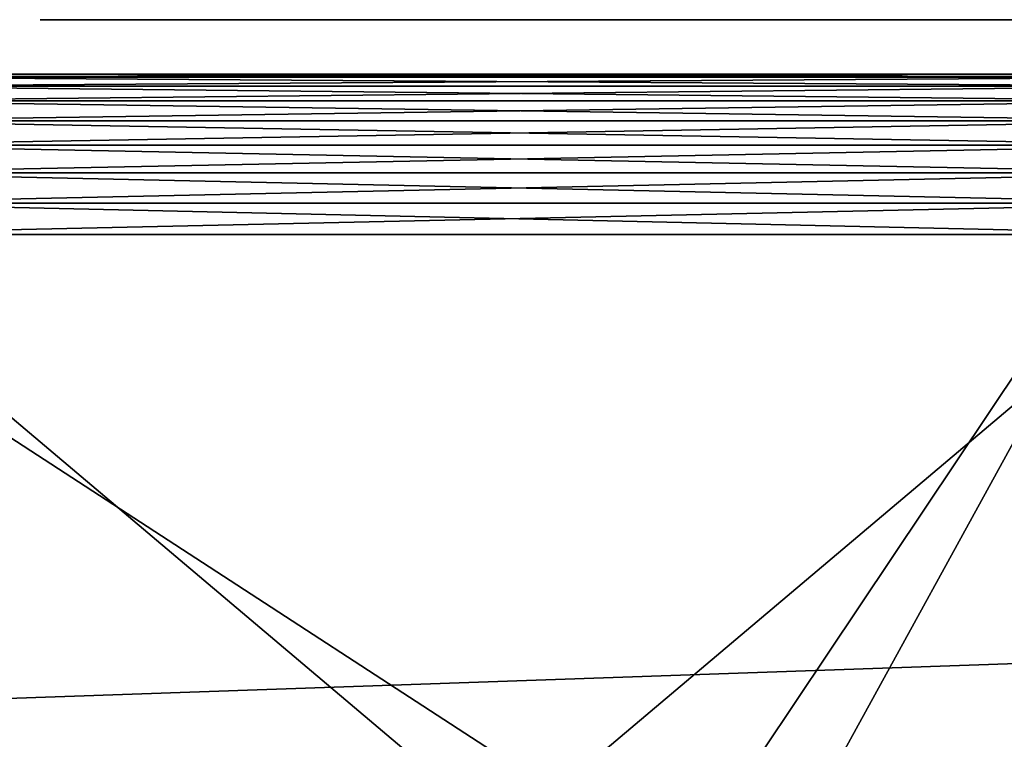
# Model space of a CAD drawing. Header units: millimetres. Extents: x -68 to 68, y 0 to 255.
# Tile 122 of 256: x -2.2 to -0.39, y 28.78 to 30.1. Entities that reach past the tile are written whole.
import ezdxf

# ---------------------------------------------------------------- set-up
doc = ezdxf.new("R2010")
doc.units = ezdxf.units.MM
doc.header["$LTSCALE"] = 52.148148
for name, color, linetype in [('2', 7, 'CONTINUOUS'), ('24', 7, 'CONTINUOUS'), ('25', 7, 'CONTINUOUS'), ('29', 7, 'CONTINUOUS'), ('3', 7, 'CONTINUOUS'), ('36', 7, 'CONTINUOUS'), ('5', 7, 'CONTINUOUS'), ('57', 7, 'CONTINUOUS'), ('59', 7, 'CONTINUOUS'), ('61', 7, 'CONTINUOUS'), ('9', 7, 'CONTINUOUS')]:
    doc.layers.add(name, color=color, linetype=linetype)

msp = doc.modelspace()

# ---------------------------------------------------------------- linework, layer by layer
at = {"layer": '2', "color": 7, "linetype": 'Continuous', "true_color": 0xf5f5f5}
for points in [[(-31.0915, 30, -69), (-6.4691, 30, -65.6822), (31.0915, 30, -69), (-31.0915, 30, -69)], [(0, 30, 66), (-3.2385, 30, 65.9205), (-12.9694, 30, 66.2423), (0, 30, 66)], [(12.9694, 30, 66.2423), (0, 30, 66), (-12.9694, 30, 66.2423), (12.9694, 30, 66.2423)], [(-9.7537, 30, 66.7916), (12.9694, 30, 66.2423), (-12.9694, 30, 66.2423), (-9.7537, 30, 66.7916)], [(9.7537, 30, 66.7916), (12.9694, 30, 66.2423), (-9.7537, 30, 66.7916), (9.7537, 30, 66.7916)], [(-6.5151, 30, 67.1848), (9.7537, 30, 66.7916), (-9.7537, 30, 66.7916), (-6.5151, 30, 67.1848)], [(6.5151, 30, 67.1848), (9.7537, 30, 66.7916), (-6.5151, 30, 67.1848), (6.5151, 30, 67.1848)], [(-3.2614, 30, 67.4212), (6.5151, 30, 67.1848), (-6.5151, 30, 67.1848), (-3.2614, 30, 67.4212)], [(-6.4691, 30, -65.6822), (-3.2385, 30, -65.9205), (31.0915, 30, -69), (-6.4691, 30, -65.6822)], [(3.2614, 30, 67.4212), (6.5151, 30, 67.1848), (-3.2614, 30, 67.4212), (3.2614, 30, 67.4212)], [(0, 30, 67.5), (3.2614, 30, 67.4212), (-3.2614, 30, 67.4212), (0, 30, 67.5)], [(-3.2385, 30, -65.9205), (0, 30, -66), (31.0915, 30, -69), (-3.2385, 30, -65.9205)]]:
    msp.add_3dface(points, dxfattribs=at)
at = {"layer": '24', "color": 252, "linetype": 'Continuous', "true_color": 0x96918c}
for points in [[(-43.8192, 30, -48.3471), (-46.1387, 30, -46.1387), (43.8192, 30, -48.3471), (-43.8192, 30, -48.3471)], [(43.8192, 30, -48.3471), (-46.1387, 30, -46.1387), (46.1387, 30, -46.1387), (43.8192, 30, -48.3471)], [(46.1387, 30, -46.1387), (-46.1387, 30, -46.1387), (-43.4871, 30, -44.7371), (46.1387, 30, -46.1387)], [(-43.8192, 30, 48.3471), (46.1387, 30, 46.1387), (-46.1387, 30, 46.1387), (-43.8192, 30, 48.3471)], [(-46.1387, 30, 46.1387), (46.1387, 30, 46.1387), (43.4871, 30, 44.7371), (-46.1387, 30, 46.1387)], [(-43.3937, 30, 44.7336), (-46.1387, 30, 46.1387), (43.4871, 30, 44.7371), (-43.3937, 30, 44.7336)], [(-41.3942, 30, -50.4389), (-43.8192, 30, -48.3471), (41.3942, 30, -50.4389), (-41.3942, 30, -50.4389)], [(41.3942, 30, -50.4389), (-43.8192, 30, -48.3471), (43.8192, 30, -48.3471), (41.3942, 30, -50.4389)], [(43.8192, 30, 48.3471), (46.1387, 30, 46.1387), (-43.8192, 30, 48.3471), (43.8192, 30, 48.3471)], [(-41.3942, 30, 50.4389), (43.8192, 30, 48.3471), (-43.8192, 30, 48.3471), (-41.3942, 30, 50.4389)], [(43.3937, 30, -44.7336), (46.1387, 30, -46.1387), (-43.4871, 30, -44.7371), (43.3937, 30, -44.7336)], [(43.3937, 30, -44.7336), (-43.4871, 30, -44.7371), (-43.3007, 30, -44.7231), (43.3937, 30, -44.7336)], [(-43.209, 30, 44.7057), (-43.3937, 30, 44.7336), (43.3007, 30, 44.7231), (-43.209, 30, 44.7057)], [(-43.3937, 30, 44.7336), (43.4871, 30, 44.7371), (43.3007, 30, 44.7231), (-43.3937, 30, 44.7336)], [(43.209, 30, -44.7057), (43.3937, 30, -44.7336), (-43.3007, 30, -44.7231), (43.209, 30, -44.7057)], [(-43.1186, 30, -44.6815), (43.209, 30, -44.7057), (-43.3007, 30, -44.7231), (-43.1186, 30, -44.6815)], [(-43.0304, 30, 44.6507), (-43.209, 30, 44.7057), (43.1186, 30, 44.6815), (-43.0304, 30, 44.6507)], [(43.1186, 30, 44.6815), (-43.209, 30, 44.7057), (43.3007, 30, 44.7231), (43.1186, 30, 44.6815)], [(43.0304, 30, -44.6507), (43.209, 30, -44.7057), (-43.1186, 30, -44.6815), (43.0304, 30, -44.6507)], [(-42.9447, 30, -44.6133), (43.0304, 30, -44.6507), (-43.1186, 30, -44.6815), (-42.9447, 30, -44.6133)], [(-42.8621, 30, 44.5696), (-43.0304, 30, 44.6507), (42.9447, 30, 44.6133), (-42.8621, 30, 44.5696)], [(42.9447, 30, 44.6133), (-43.0304, 30, 44.6507), (43.1186, 30, 44.6815), (42.9447, 30, 44.6133)], [(42.8621, 30, -44.5696), (43.0304, 30, -44.6507), (-42.9447, 30, -44.6133), (42.8621, 30, -44.5696)], [(-42.7829, 30, -44.5199), (42.8621, 30, -44.5696), (-42.9447, 30, -44.6133), (-42.7829, 30, -44.5199)], [(-42.7077, 30, 44.4644), (-42.8621, 30, 44.5696), (42.7829, 30, 44.5199), (-42.7077, 30, 44.4644)], [(42.7829, 30, 44.5199), (-42.8621, 30, 44.5696), (42.9447, 30, 44.6133), (42.7829, 30, 44.5199)], [(42.7077, 30, -44.4644), (42.8621, 30, -44.5696), (-42.7829, 30, -44.5199), (42.7077, 30, -44.4644)], [(-42.6369, 30, -44.4034), (42.7077, 30, -44.4644), (-42.7829, 30, -44.5199), (-42.6369, 30, -44.4034)], [(-42.5708, 30, 44.3373), (-42.7077, 30, 44.4644), (42.6369, 30, 44.4034), (-42.5708, 30, 44.3373)], [(42.6369, 30, 44.4034), (-42.7077, 30, 44.4644), (42.7829, 30, 44.5199), (42.6369, 30, 44.4034)], [(42.5708, 30, -44.3373), (42.7077, 30, -44.4644), (-42.6369, 30, -44.4034), (42.5708, 30, -44.3373)], [(-42.5098, 30, -44.2664), (42.5708, 30, -44.3373), (-42.6369, 30, -44.4034), (-42.5098, 30, -44.2664)], [(-42.4543, 30, 44.1912), (-42.5708, 30, 44.3373), (42.5098, 30, 44.2664), (-42.4543, 30, 44.1912)], [(42.5098, 30, 44.2664), (-42.5708, 30, 44.3373), (42.6369, 30, 44.4034), (42.5098, 30, 44.2664)], [(42.4543, 30, -44.1912), (42.5708, 30, -44.3373), (-42.5098, 30, -44.2664), (42.4543, 30, -44.1912)], [(-42.4045, 30, -44.1121), (42.4543, 30, -44.1912), (-42.5098, 30, -44.2664), (-42.4045, 30, -44.1121)], [(-42.3609, 30, 44.0294), (-42.4543, 30, 44.1912), (42.4045, 30, 44.1121), (-42.3609, 30, 44.0294)], [(42.4045, 30, 44.1121), (-42.4543, 30, 44.1912), (42.5098, 30, 44.2664), (42.4045, 30, 44.1121)], [(42.3609, 30, -44.0294), (42.4543, 30, -44.1912), (-42.4045, 30, -44.1121), (42.3609, 30, -44.0294)], [(-42.3235, 30, -43.9437), (42.3609, 30, -44.0294), (-42.4045, 30, -44.1121), (-42.3235, 30, -43.9437)], [(-42.2926, 30, 43.8555), (-42.3609, 30, 44.0294), (42.3235, 30, 43.9437), (-42.2926, 30, 43.8555)], [(42.3235, 30, 43.9437), (-42.3609, 30, 44.0294), (42.4045, 30, 44.1121), (42.3235, 30, 43.9437)], [(42.2926, 30, -43.8555), (42.3609, 30, -44.0294), (-42.3235, 30, -43.9437), (42.2926, 30, -43.8555)], [(-42.2684, 30, -43.7652), (42.2926, 30, -43.8555), (-42.3235, 30, -43.9437), (-42.2684, 30, -43.7652)], [(-42.251, 30, 43.6734), (-42.2926, 30, 43.8555), (42.2684, 30, 43.7652), (-42.251, 30, 43.6734)], [(42.2684, 30, 43.7652), (-42.2926, 30, 43.8555), (42.3235, 30, 43.9437), (42.2684, 30, 43.7652)], [(42.251, 30, -43.6734), (42.2926, 30, -43.8555), (-42.2684, 30, -43.7652), (42.251, 30, -43.6734)], [(-42.2406, 30, -43.5805), (42.251, 30, -43.6734), (-42.2684, 30, -43.7652), (-42.2406, 30, -43.5805)], [(-42.251, 30, 43.6734), (0, 30, 43.5127), (-42.2371, 30, 43.4871), (-42.251, 30, 43.6734)], [(0, 30, 43.5127), (-42.251, 30, 43.6734), (42.2406, 30, 43.5805), (0, 30, 43.5127)], [(42.2406, 30, 43.5805), (-42.251, 30, 43.6734), (42.2684, 30, 43.7652), (42.2406, 30, 43.5805)], [(-2.6272, 30, -43.4333), (0, 30, -43.5127), (-42.2406, 30, -43.3937), (-2.6272, 30, -43.4333)], [(0, 30, -43.5127), (42.251, 30, -43.6734), (-42.2406, 30, -43.5805), (0, 30, -43.5127)], [(-42.2406, 30, -43.3937), (0, 30, -43.5127), (-42.2406, 30, -43.5805), (-42.2406, 30, -43.3937)], [(0, 30, 43.5127), (-2.6272, 30, 43.4333), (-42.2371, 30, 43.4871), (0, 30, 43.5127)], [(-38.8694, 30, -52.4093), (-41.3942, 30, -50.4389), (38.8694, 30, -52.4093), (-38.8694, 30, -52.4093)], [(38.8694, 30, -52.4093), (-41.3942, 30, -50.4389), (41.3942, 30, -50.4389), (38.8694, 30, -52.4093)], [(41.3942, 30, 50.4389), (43.8192, 30, 48.3471), (-41.3942, 30, 50.4389), (41.3942, 30, 50.4389)], [(-38.8694, 30, 52.4093), (41.3942, 30, 50.4389), (-41.3942, 30, 50.4389), (-38.8694, 30, 52.4093)], [(-36.2509, 30, -54.2534), (-38.8694, 30, -52.4093), (36.2509, 30, -54.2534), (-36.2509, 30, -54.2534)], [(36.2509, 30, -54.2534), (-38.8694, 30, -52.4093), (38.8694, 30, -52.4093), (36.2509, 30, -54.2534)], [(38.8694, 30, 52.4093), (41.3942, 30, 50.4389), (-38.8694, 30, 52.4093), (38.8694, 30, 52.4093)], [(-36.2509, 30, 54.2534), (38.8694, 30, 52.4093), (-38.8694, 30, 52.4093), (-36.2509, 30, 54.2534)], [(-33.5452, 30, -55.9668), (-36.2509, 30, -54.2534), (33.5452, 30, -55.9668), (-33.5452, 30, -55.9668)], [(33.5452, 30, -55.9668), (-36.2509, 30, -54.2534), (36.2509, 30, -54.2534), (33.5452, 30, -55.9668)], [(36.2509, 30, 54.2534), (38.8694, 30, 52.4093), (-36.2509, 30, 54.2534), (36.2509, 30, 54.2534)], [(-33.5452, 30, 55.9668), (36.2509, 30, 54.2534), (-36.2509, 30, 54.2534), (-33.5452, 30, 55.9668)], [(-30.7586, 30, -57.5454), (-33.5452, 30, -55.9668), (30.7586, 30, -57.5454), (-30.7586, 30, -57.5454)], [(30.7586, 30, -57.5454), (-33.5452, 30, -55.9668), (33.5452, 30, -55.9668), (30.7586, 30, -57.5454)], [(33.5452, 30, 55.9668), (36.2509, 30, 54.2534), (-33.5452, 30, 55.9668), (33.5452, 30, 55.9668)], [(-30.7586, 30, 57.5454), (33.5452, 30, 55.9668), (-33.5452, 30, 55.9668), (-30.7586, 30, 57.5454)], [(-30.7586, 30, -57.5454), (30.7586, 30, -57.5454), (10.3376, 30, -58.3463), (-30.7586, 30, -57.5454)], [(9.6519, 30, -58.4586), (-30.7586, 30, -57.5454), (10.3376, 30, -58.3463), (9.6519, 30, -58.4586)], [(-30.7586, 30, -57.5454), (9.6519, 30, -58.4586), (-6.3296, 30, -58.9179), (-30.7586, 30, -57.5454)], [(30.7586, 30, 57.5454), (33.5452, 30, 55.9668), (-30.7586, 30, 57.5454), (30.7586, 30, 57.5454)], [(-27.898, 30, 58.9853), (30.7586, 30, 57.5454), (-30.7586, 30, 57.5454), (-27.898, 30, 58.9853)], [(27.898, 30, 58.9853), (30.7586, 30, 57.5454), (-27.898, 30, 58.9853), (27.898, 30, 58.9853)], [(-24.9701, 30, 60.2832), (27.898, 30, 58.9853), (-27.898, 30, 58.9853), (-24.9701, 30, 60.2832)], [(24.9701, 30, 60.2832), (27.898, 30, 58.9853), (-24.9701, 30, 60.2832), (24.9701, 30, 60.2832)], [(-21.9821, 30, 61.4357), (24.9701, 30, 60.2832), (-24.9701, 30, 60.2832), (-21.9821, 30, 61.4357)], [(-18.941, 30, -62.4404), (-21.9821, 30, -61.4357), (-0.8774, 30, -62.2897), (-18.941, 30, -62.4404)], [(-0.8774, 30, -62.2897), (-21.9821, 30, -61.4357), (-0.9665, 30, -62.2811), (-0.8774, 30, -62.2897)], [(-0.9665, 30, -62.2811), (-21.9821, 30, -61.4357), (-2.6083, 30, -62.199), (-0.9665, 30, -62.2811)], [(21.9821, 30, 61.4357), (24.9701, 30, 60.2832), (-21.9821, 30, 61.4357), (21.9821, 30, 61.4357)], [(-18.941, 30, 62.4404), (21.9821, 30, 61.4357), (-21.9821, 30, 61.4357), (-18.941, 30, 62.4404)], [(-15.8545, 30, -63.2945), (-18.941, 30, -62.4404), (15.8545, 30, -63.2945), (-15.8545, 30, -63.2945)], [(15.8545, 30, -63.2945), (-18.941, 30, -62.4404), (18.941, 30, -62.4404), (15.8545, 30, -63.2945)], [(18.941, 30, -62.4404), (-18.941, 30, -62.4404), (-0.8774, 30, -62.2897), (18.941, 30, -62.4404)], [(18.941, 30, 62.4404), (21.9821, 30, 61.4357), (-18.941, 30, 62.4404), (18.941, 30, 62.4404)], [(-15.8545, 30, 63.2945), (18.941, 30, 62.4404), (-18.941, 30, 62.4404), (-15.8545, 30, 63.2945)], [(-12.7296, 30, -63.9962), (-15.8545, 30, -63.2945), (12.7296, 30, -63.9962), (-12.7296, 30, -63.9962)], [(12.7296, 30, -63.9962), (-15.8545, 30, -63.2945), (15.8545, 30, -63.2945), (12.7296, 30, -63.9962)], [(15.8545, 30, 63.2945), (18.941, 30, 62.4404), (-15.8545, 30, 63.2945), (15.8545, 30, 63.2945)], [(-12.7296, 30, 63.9962), (15.8545, 30, 63.2945), (-15.8545, 30, 63.2945), (-12.7296, 30, 63.9962)], [(-9.5742, 30, -64.5438), (-12.7296, 30, -63.9962), (9.5742, 30, -64.5438), (-9.5742, 30, -64.5438)], [(9.5742, 30, -64.5438), (-12.7296, 30, -63.9962), (12.7296, 30, -63.9962), (9.5742, 30, -64.5438)], [(12.7296, 30, 63.9962), (15.8545, 30, 63.2945), (-12.7296, 30, 63.9962), (12.7296, 30, 63.9962)], [(-9.5742, 30, 64.5438), (12.7296, 30, 63.9962), (-12.7296, 30, 63.9962), (-9.5742, 30, 64.5438)], [(-6.3956, 30, -64.9358), (-9.5742, 30, -64.5438), (6.3956, 30, -64.9358), (-6.3956, 30, -64.9358)], [(6.3956, 30, -64.9358), (-9.5742, 30, -64.5438), (9.5742, 30, -64.5438), (6.3956, 30, -64.9358)], [(9.5742, 30, 64.5438), (12.7296, 30, 63.9962), (-9.5742, 30, 64.5438), (9.5742, 30, 64.5438)], [(-6.3956, 30, 64.9358), (9.5742, 30, 64.5438), (-9.5742, 30, 64.5438), (-6.3956, 30, 64.9358)], [(-3.2017, 30, -65.1714), (-6.3956, 30, -64.9358), (3.2017, 30, -65.1714), (-3.2017, 30, -65.1714)], [(3.2017, 30, -65.1714), (-6.3956, 30, -64.9358), (6.3956, 30, -64.9358), (3.2017, 30, -65.1714)], [(6.3956, 30, 64.9358), (9.5742, 30, 64.5438), (-6.3956, 30, 64.9358), (6.3956, 30, 64.9358)], [(-3.2017, 30, 65.1714), (6.3956, 30, 64.9358), (-6.3956, 30, 64.9358), (-3.2017, 30, 65.1714)], [(9.6519, 30, -58.4586), (2.6832, 30, -59.1919), (-6.3296, 30, -58.9179), (9.6519, 30, -58.4586)], [(2.6832, 30, -59.1919), (-5.6788, 30, -58.9751), (-6.3296, 30, -58.9179), (2.6832, 30, -59.1919)], [(2.6832, 30, -59.1919), (2.026, 30, -59.209), (-5.6788, 30, -58.9751), (2.6832, 30, -59.1919)], [(-5.6788, 30, -58.9751), (2.026, 30, -59.209), (-5.2289, 30, -59.907), (-5.6788, 30, -58.9751)], [(-5.2289, 30, -59.907), (2.026, 30, -59.209), (-5.1302, 30, -59.9088), (-5.2289, 30, -59.907)], [(2.026, 30, -59.209), (1.4208, 30, -60.1072), (-5.1302, 30, -59.9088), (2.026, 30, -59.209)], [(-5.1302, 30, -59.9088), (1.4208, 30, -60.1072), (-4.9823, 30, -59.9321), (-5.1302, 30, -59.9088)], [(-4.9823, 30, -59.9321), (1.4208, 30, -60.1072), (-4.8495, 30, -59.9728), (-4.9823, 30, -59.9321)], [(-4.8495, 30, -59.9728), (1.4208, 30, -60.1072), (-4.7285, 30, -60.0302), (-4.8495, 30, -59.9728)], [(1.4208, 30, -60.1072), (-3.8498, 30, -60.0668), (-4.7285, 30, -60.0302), (1.4208, 30, -60.1072)], [(1.4208, 30, -60.1072), (1.2785, 30, -60.1204), (-3.8498, 30, -60.0668), (1.4208, 30, -60.1072)], [(1.2785, 30, -60.1204), (-0.8421, 30, -60.1222), (-3.8498, 30, -60.0668), (1.2785, 30, -60.1204)], [(-0.8421, 30, -60.1222), (-0.9411, 30, -60.1272), (-3.8498, 30, -60.0668), (-0.8421, 30, -60.1222)], [(-3.8498, 30, -60.0668), (-0.9411, 30, -60.1272), (-2.4994, 30, -60.1381), (-3.8498, 30, -60.0668)], [(0, 30, -65.25), (-3.2017, 30, -65.1714), (3.2017, 30, -65.1714), (0, 30, -65.25)], [(3.2017, 30, 65.1714), (6.3956, 30, 64.9358), (-3.2017, 30, 65.1714), (3.2017, 30, 65.1714)], [(0, 30, 65.25), (3.2017, 30, 65.1714), (-3.2017, 30, 65.1714), (0, 30, 65.25)], [(-1.0719, 30, -62.2555), (-0.9665, 30, -62.2811), (-2.6083, 30, -62.199), (-1.0719, 30, -62.2555)], [(-2.1579, 30, -62.2148), (-1.0719, 30, -62.2555), (-2.6083, 30, -62.199), (-2.1579, 30, -62.2148)], [(-2.1243, 30, -60.1513), (-2.1579, 30, -62.2148), (-2.6083, 30, -62.199), (-2.1243, 30, -60.1513)], [(-2.4994, 30, -60.1381), (-2.1243, 30, -60.1513), (-2.6083, 30, -62.199), (-2.4994, 30, -60.1381)], [(-0.9411, 30, -60.1272), (-1.0386, 30, -60.1462), (-2.4994, 30, -60.1381), (-0.9411, 30, -60.1272)], [(-1.0386, 30, -60.1462), (-2.1243, 30, -60.1513), (-2.4994, 30, -60.1381), (-1.0386, 30, -60.1462)], [(-1.5047, 30, -62.2254), (-1.0719, 30, -62.2555), (-2.1579, 30, -62.2148), (-1.5047, 30, -62.2254)], [(-1.0386, 30, -60.1462), (-1.4711, 30, -60.1619), (-2.1243, 30, -60.1513), (-1.0386, 30, -60.1462)], [(-1.1727, 30, -62.2204), (-1.0719, 30, -62.2555), (-1.5047, 30, -62.2254), (-1.1727, 30, -62.2204)], [(-1.2547, 30, -62.1803), (-1.1727, 30, -62.2204), (-1.5047, 30, -62.2254), (-1.2547, 30, -62.1803)], [(-1.3372, 30, -62.1268), (-1.2547, 30, -62.1803), (-1.5047, 30, -62.2254), (-1.3372, 30, -62.1268)], [(-1.3992, 30, -62.0742), (-1.3372, 30, -62.1268), (-1.5047, 30, -62.2254), (-1.3992, 30, -62.0742)], [(-1.4567, 30, -62.0074), (-1.3992, 30, -62.0742), (-1.5047, 30, -62.2254), (-1.4567, 30, -62.0074)], [(-1.5, 30, -61.9342), (-1.4567, 30, -62.0074), (-1.5047, 30, -62.2254), (-1.5, 30, -61.9342)], [(-1.4759, 30, -60.4573), (-1.4711, 30, -60.1619), (-1.4328, 30, -60.3941), (-1.4759, 30, -60.4573)], [(-1.4328, 30, -60.3941), (-1.4711, 30, -60.1619), (-1.3697, 30, -60.3258), (-1.4328, 30, -60.3941)], [(-1.3697, 30, -60.3258), (-1.4711, 30, -60.1619), (-1.3015, 30, -60.2687), (-1.3697, 30, -60.3258)], [(-1.3015, 30, -60.2687), (-1.4711, 30, -60.1619), (-1.2228, 30, -60.2193), (-1.3015, 30, -60.2687)], [(-1.2228, 30, -60.2193), (-1.4711, 30, -60.1619), (-1.1302, 30, -60.1762), (-1.2228, 30, -60.2193)], [(-1.1302, 30, -60.1762), (-1.4711, 30, -60.1619), (-1.0386, 30, -60.1462), (-1.1302, 30, -60.1762)], [(-0.7273, 30, -62.282), (18.941, 30, -62.4404), (-0.8774, 30, -62.2897), (-0.7273, 30, -62.282)], [(1.2785, 30, -60.1204), (1.143, 30, -60.152), (-0.8421, 30, -60.1222), (1.2785, 30, -60.1204)], [(-0.8421, 30, -60.1222), (1.143, 30, -60.152), (-0.6925, 30, -60.1348), (-0.8421, 30, -60.1222)], [(1.4771, 30, -62.2701), (18.941, 30, -62.4404), (-0.7273, 30, -62.282), (1.4771, 30, -62.2701)], [(-0.591, 30, -62.2553), (1.4771, 30, -62.2701), (-0.7273, 30, -62.282), (-0.591, 30, -62.2553)], [(-0.6925, 30, -60.1348), (1.143, 30, -60.152), (-0.5578, 30, -60.1657), (-0.6925, 30, -60.1348)], [(1.3222, 30, -62.264), (1.4771, 30, -62.2701), (-0.591, 30, -62.2553), (1.3222, 30, -62.264)], [(1.1873, 30, -62.2397), (1.3222, 30, -62.264), (-0.591, 30, -62.2553), (1.1873, 30, -62.2397)], [(-0.4687, 30, -62.2122), (1.1873, 30, -62.2397), (-0.591, 30, -62.2553), (-0.4687, 30, -62.2122)], [(1.143, 30, -60.152), (1.0154, 30, -60.2009), (-0.5578, 30, -60.1657), (1.143, 30, -60.152)], [(-0.5578, 30, -60.1657), (1.0154, 30, -60.2009), (-0.4362, 30, -60.213), (-0.5578, 30, -60.1657)], [(1.0665, 30, -62.1992), (1.1873, 30, -62.2397), (-0.4687, 30, -62.2122), (1.0665, 30, -62.1992)], [(-0.3397, 30, -62.1457), (1.0665, 30, -62.1992), (-0.4687, 30, -62.2122), (-0.3397, 30, -62.1457)], [(1.0154, 30, -60.2009), (0.8999, 30, -60.2644), (-0.4362, 30, -60.213), (1.0154, 30, -60.2009)], [(-0.4362, 30, -60.213), (0.8999, 30, -60.2644), (-0.3098, 30, -60.2833), (-0.4362, 30, -60.213)]]:
    msp.add_3dface(points, dxfattribs=at)
at = {"layer": '25', "color": 252, "linetype": 'Continuous', "true_color": 0x96918c}
for points in [[(-4.6243, 27.693, -65.0052), (-3.2017, 30, -65.1714), (-1.5426, 27.693, -65.1512), (-4.6243, 27.693, -65.0052)], [(-3.2017, 30, -65.1714), (0, 30, -65.25), (-1.5426, 27.693, -65.1512), (-3.2017, 30, -65.1714)], [(-1.5426, 27.693, -65.1512), (0, 30, -65.25), (1.5426, 27.693, -65.1512), (-1.5426, 27.693, -65.1512)]]:
    msp.add_3dface(points, dxfattribs=at)
at = {"layer": '29', "color": 252, "linetype": 'Continuous', "true_color": 0x96918c}
for points in [[(-0.5032, 30, -61.1316), (-0.4978, 30, -61.2098), (-1.4089, 30, -61.1949), (-0.5032, 30, -61.1316)], [(-1.4089, 30, -61.1949), (-0.4978, 30, -61.2098), (-1.4033, 30, -61.2748), (-1.4089, 30, -61.1949)], [(-1.4006, 30, -61.116), (-0.5032, 30, -61.1316), (-1.4089, 30, -61.1949), (-1.4006, 30, -61.116)], [(-1.4033, 30, -61.2748), (-0.4978, 30, -61.2098), (-0.5061, 30, -61.2904), (-1.4033, 30, -61.2748)], [(-1.3847, 30, -61.3505), (-1.4033, 30, -61.2748), (-0.5061, 30, -61.2904), (-1.3847, 30, -61.3505)], [(-0.5218, 30, -61.0568), (-0.5032, 30, -61.1316), (-1.4006, 30, -61.116), (-0.5218, 30, -61.0568)], [(-1.3789, 30, -61.0403), (-0.5218, 30, -61.0568), (-1.4006, 30, -61.116), (-1.3789, 30, -61.0403)], [(-1.3529, 30, -61.4229), (-1.3847, 30, -61.3505), (-0.528, 30, -61.3672), (-1.3529, 30, -61.4229)], [(-0.528, 30, -61.3672), (-1.3847, 30, -61.3505), (-0.5061, 30, -61.2904), (-0.528, 30, -61.3672)], [(-0.5535, 30, -60.9849), (-0.5218, 30, -61.0568), (-1.3789, 30, -61.0403), (-0.5535, 30, -60.9849)], [(-1.3434, 30, -60.9682), (-0.5535, 30, -60.9849), (-1.3789, 30, -61.0403), (-1.3434, 30, -60.9682)], [(-1.3091, 30, -61.4886), (-1.3529, 30, -61.4229), (-0.5637, 30, -61.4403), (-1.3091, 30, -61.4886)], [(-0.5637, 30, -61.4403), (-1.3529, 30, -61.4229), (-0.528, 30, -61.3672), (-0.5637, 30, -61.4403)], [(-0.5974, 30, -60.9194), (-0.5535, 30, -60.9849), (-1.3434, 30, -60.9682), (-0.5974, 30, -60.9194)], [(-1.2959, 30, -60.9039), (-0.5974, 30, -60.9194), (-1.3434, 30, -60.9682), (-1.2959, 30, -60.9039)], [(-1.2539, 30, -61.5464), (-1.3091, 30, -61.4886), (-0.6112, 30, -61.5052), (-1.2539, 30, -61.5464)], [(-0.6112, 30, -61.5052), (-1.3091, 30, -61.4886), (-0.5637, 30, -61.4403), (-0.6112, 30, -61.5052)], [(-0.6526, 30, -60.8617), (-0.5974, 30, -60.9194), (-1.2959, 30, -60.9039), (-0.6526, 30, -60.8617)], [(-1.2381, 30, -60.8488), (-0.6526, 30, -60.8617), (-1.2959, 30, -60.9039), (-1.2381, 30, -60.8488)], [(-1.1892, 30, -61.594), (-1.2539, 30, -61.5464), (-0.6688, 30, -61.5605), (-1.1892, 30, -61.594)], [(-0.6688, 30, -61.5605), (-1.2539, 30, -61.5464), (-0.6112, 30, -61.5052), (-0.6688, 30, -61.5605)], [(-0.7171, 30, -60.8143), (-0.6526, 30, -60.8617), (-1.2381, 30, -60.8488), (-0.7171, 30, -60.8143)], [(-1.1722, 30, -60.805), (-0.7171, 30, -60.8143), (-1.2381, 30, -60.8488), (-1.1722, 30, -60.805)], [(-1.1162, 30, -61.6297), (-1.1892, 30, -61.594), (-0.7343, 30, -61.6044), (-1.1162, 30, -61.6297)], [(-0.7343, 30, -61.6044), (-1.1892, 30, -61.594), (-0.6688, 30, -61.5605), (-0.7343, 30, -61.6044)], [(-0.7893, 30, -60.7789), (-0.7171, 30, -60.8143), (-1.1722, 30, -60.805), (-0.7893, 30, -60.7789)], [(-1.0996, 30, -60.7731), (-0.7893, 30, -60.7789), (-1.1722, 30, -60.805), (-1.0996, 30, -60.7731)], [(-1.0394, 30, -61.6517), (-1.1162, 30, -61.6297), (-0.806, 30, -61.6361), (-1.0394, 30, -61.6517)], [(-0.806, 30, -61.6361), (-1.1162, 30, -61.6297), (-0.7343, 30, -61.6044), (-0.806, 30, -61.6361)], [(-0.865, 30, -60.7571), (-0.7893, 30, -60.7789), (-1.0996, 30, -60.7731), (-0.865, 30, -60.7571)], [(-1.0238, 30, -60.7545), (-0.865, 30, -60.7571), (-1.0996, 30, -60.7731), (-1.0238, 30, -60.7545)], [(-0.9587, 30, -61.66), (-1.0394, 30, -61.6517), (-0.8806, 30, -61.6546), (-0.9587, 30, -61.66)], [(-0.8806, 30, -61.6546), (-1.0394, 30, -61.6517), (-0.806, 30, -61.6361), (-0.8806, 30, -61.6546)], [(-0.9439, 30, -60.7489), (-0.865, 30, -60.7571), (-1.0238, 30, -60.7545), (-0.9439, 30, -60.7489)]]:
    msp.add_3dface(points, dxfattribs=at)
at = {"layer": '3', "color": 7, "linetype": 'Continuous', "true_color": 0xf5f5f5}
for points in [[(-31.0915, 30, -69), (31.0915, 30, -69), (-27.0006, 28, -69), (-31.0915, 30, -69)], [(-27.0006, 28, -69), (31.0915, 30, -69), (27.0006, 28, -69), (-27.0006, 28, -69)]]:
    msp.add_3dface(points, dxfattribs=at)
at = {"layer": '36', "color": 252, "linetype": 'Continuous', "true_color": 0x96918c}
for points in [[(-2.1579, 30.1, -62.2148), (-2.1243, 30.1, -60.1513), (-1.5047, 30.1, -62.2254), (-2.1579, 30.1, -62.2148)], [(-2.1243, 30.1, -60.1513), (-1.4711, 30.1, -60.1619), (-1.4759, 30.1, -60.4573), (-2.1243, 30.1, -60.1513)], [(-1.5047, 30.1, -62.2254), (-2.1243, 30.1, -60.1513), (-1.5, 30.1, -61.9342), (-1.5047, 30.1, -62.2254)], [(-1.5, 30.1, -61.9342), (-2.1243, 30.1, -60.1513), (-1.4759, 30.1, -60.4573), (-1.5, 30.1, -61.9342)], [(-1.4569, 30.1, -62.0071), (-1.5, 30.1, -61.9342), (-1.4759, 30.1, -60.4573), (-1.4569, 30.1, -62.0071)], [(-1.4349, 30.1, -60.3967), (-1.4569, 30.1, -62.0071), (-1.4759, 30.1, -60.4573), (-1.4349, 30.1, -60.3967)], [(-1.3992, 30.1, -62.0742), (-1.4569, 30.1, -62.0071), (-1.4032, 30.1, -61.2756), (-1.3992, 30.1, -62.0742)], [(-1.4569, 30.1, -62.0071), (-1.4349, 30.1, -60.3967), (-1.4089, 30.1, -61.1949), (-1.4569, 30.1, -62.0071)], [(-1.4032, 30.1, -61.2756), (-1.4569, 30.1, -62.0071), (-1.4089, 30.1, -61.1949), (-1.4032, 30.1, -61.2756)], [(-1.4349, 30.1, -60.3967), (-1.3697, 30.1, -60.3258), (-1.4089, 30.1, -61.1949), (-1.4349, 30.1, -60.3967)], [(-1.4089, 30.1, -61.1949), (-1.3697, 30.1, -60.3258), (-1.4007, 30.1, -61.1163), (-1.4089, 30.1, -61.1949)], [(-1.3839, 30.1, -61.3528), (-1.3992, 30.1, -62.0742), (-1.4032, 30.1, -61.2756), (-1.3839, 30.1, -61.3528)], [(-1.4007, 30.1, -61.1163), (-1.3697, 30.1, -60.3258), (-1.3791, 30.1, -61.041), (-1.4007, 30.1, -61.1163)], [(-1.3379, 30.1, -62.1263), (-1.3992, 30.1, -62.0742), (-1.3516, 30.1, -61.4253), (-1.3379, 30.1, -62.1263)], [(-1.3516, 30.1, -61.4253), (-1.3992, 30.1, -62.0742), (-1.3839, 30.1, -61.3528), (-1.3516, 30.1, -61.4253)], [(-1.3791, 30.1, -61.041), (-1.3697, 30.1, -60.3258), (-1.3446, 30.1, -60.9703), (-1.3791, 30.1, -61.041)], [(-1.3697, 30.1, -60.3258), (-1.3017, 30.1, -60.2688), (-1.3446, 30.1, -60.9703), (-1.3697, 30.1, -60.3258)], [(-1.307, 30.1, -61.4913), (-1.3379, 30.1, -62.1263), (-1.3516, 30.1, -61.4253), (-1.307, 30.1, -61.4913)], [(-1.3446, 30.1, -60.9703), (-1.3017, 30.1, -60.2688), (-1.298, 30.1, -60.9062), (-1.3446, 30.1, -60.9703)], [(-1.2547, 30.1, -62.1803), (-1.3379, 30.1, -62.1263), (-1.307, 30.1, -61.4913), (-1.2547, 30.1, -62.1803)], [(-1.2515, 30.1, -61.5485), (-1.2547, 30.1, -62.1803), (-1.307, 30.1, -61.4913), (-1.2515, 30.1, -61.5485)], [(-1.3017, 30.1, -60.2688), (-1.2228, 30.1, -60.2193), (-1.298, 30.1, -60.9062), (-1.3017, 30.1, -60.2688)], [(-1.298, 30.1, -60.9062), (-1.2228, 30.1, -60.2193), (-1.2406, 30.1, -60.8508), (-1.298, 30.1, -60.9062)], [(-1.1735, 30.1, -62.2201), (-1.2547, 30.1, -62.1803), (-1.1871, 30.1, -61.5952), (-1.1735, 30.1, -62.2201)], [(-1.1871, 30.1, -61.5952), (-1.2547, 30.1, -62.1803), (-1.2515, 30.1, -61.5485), (-1.1871, 30.1, -61.5952)], [(-1.2406, 30.1, -60.8508), (-1.2228, 30.1, -60.2193), (-1.1745, 30.1, -60.8062), (-1.2406, 30.1, -60.8508)], [(-1.2228, 30.1, -60.2193), (-1.1299, 30.1, -60.1761), (-1.1745, 30.1, -60.8062), (-1.2228, 30.1, -60.2193)], [(-1.1157, 30.1, -61.6299), (-1.1735, 30.1, -62.2201), (-1.1871, 30.1, -61.5952), (-1.1157, 30.1, -61.6299)], [(-1.1745, 30.1, -60.8062), (-1.1299, 30.1, -60.1761), (-1.1018, 30.1, -60.7739), (-1.1745, 30.1, -60.8062)], [(-1.0719, 30.1, -62.2555), (-1.1735, 30.1, -62.2201), (-1.1157, 30.1, -61.6299), (-1.0719, 30.1, -62.2555)], [(-1.1299, 30.1, -60.1761), (-1.0386, 30.1, -60.1462), (-1.1018, 30.1, -60.7739), (-1.1299, 30.1, -60.1761)], [(-1.0391, 30.1, -61.6517), (-1.0719, 30.1, -62.2555), (-1.1157, 30.1, -61.6299), (-1.0391, 30.1, -61.6517)], [(-1.1018, 30.1, -60.7739), (-1.0386, 30.1, -60.1462), (-1.0245, 30.1, -60.7546), (-1.1018, 30.1, -60.7739)], [(-0.9658, 30.1, -62.2812), (-1.0719, 30.1, -62.2555), (-1.0391, 30.1, -61.6517), (-0.9658, 30.1, -62.2812)], [(-0.9587, 30.1, -61.66), (-0.9658, 30.1, -62.2812), (-1.0391, 30.1, -61.6517), (-0.9587, 30.1, -61.66)], [(-1.0386, 30.1, -60.1462), (-0.9406, 30.1, -60.1272), (-1.0245, 30.1, -60.7546), (-1.0386, 30.1, -60.1462)], [(-1.0245, 30.1, -60.7546), (-0.9406, 30.1, -60.1272), (-0.9439, 30.1, -60.7489), (-1.0245, 30.1, -60.7546)], [(-0.8774, 30.1, -62.2897), (-0.9658, 30.1, -62.2812), (-0.8799, 30.1, -61.6544), (-0.8774, 30.1, -62.2897)], [(-0.9658, 30.1, -62.2812), (-0.9587, 30.1, -61.66), (-0.8799, 30.1, -61.6544), (-0.9658, 30.1, -62.2812)], [(-0.9439, 30.1, -60.7489), (-0.9406, 30.1, -60.1272), (-0.8653, 30.1, -60.7571), (-0.9439, 30.1, -60.7489)], [(-0.9406, 30.1, -60.1272), (-0.8421, 30.1, -60.1222), (-0.8653, 30.1, -60.7571), (-0.9406, 30.1, -60.1272)], [(-0.8039, 30.1, -61.6353), (-0.8774, 30.1, -62.2897), (-0.8799, 30.1, -61.6544), (-0.8039, 30.1, -61.6353)], [(-0.7268, 30.1, -62.2819), (-0.8774, 30.1, -62.2897), (-0.7321, 30.1, -61.6031), (-0.7268, 30.1, -62.2819)], [(-0.7321, 30.1, -61.6031), (-0.8774, 30.1, -62.2897), (-0.8039, 30.1, -61.6353), (-0.7321, 30.1, -61.6031)], [(-0.8653, 30.1, -60.7571), (-0.8421, 30.1, -60.1222), (-0.7898, 30.1, -60.7786), (-0.8653, 30.1, -60.7571)], [(-0.8421, 30.1, -60.1222), (-0.6918, 30.1, -60.1349), (-0.7898, 30.1, -60.7786), (-0.8421, 30.1, -60.1222)], [(-0.7898, 30.1, -60.7786), (-0.6918, 30.1, -60.1349), (-0.7189, 30.1, -60.8132), (-0.7898, 30.1, -60.7786)], [(-0.6664, 30.1, -61.5586), (-0.7268, 30.1, -62.2819), (-0.7321, 30.1, -61.6031), (-0.6664, 30.1, -61.5586)], [(-0.591, 30.1, -62.2553), (-0.7268, 30.1, -62.2819), (-0.6093, 30.1, -61.5031), (-0.591, 30.1, -62.2553)], [(-0.6093, 30.1, -61.5031), (-0.7268, 30.1, -62.2819), (-0.6664, 30.1, -61.5586), (-0.6093, 30.1, -61.5031)], [(-0.7189, 30.1, -60.8132), (-0.6918, 30.1, -60.1349), (-0.6546, 30.1, -60.8598), (-0.7189, 30.1, -60.8132)], [(-0.6918, 30.1, -60.1349), (-0.557, 30.1, -60.1659), (-0.6546, 30.1, -60.8598), (-0.6918, 30.1, -60.1349)], [(-0.6546, 30.1, -60.8598), (-0.557, 30.1, -60.1659), (-0.5992, 30.1, -60.9171), (-0.6546, 30.1, -60.8598)], [(-0.5626, 30.1, -61.4384), (-0.591, 30.1, -62.2553), (-0.6093, 30.1, -61.5031), (-0.5626, 30.1, -61.4384)], [(-0.5992, 30.1, -60.9171), (-0.557, 30.1, -60.1659), (-0.5547, 30.1, -60.9829), (-0.5992, 30.1, -60.9171)], [(-0.4687, 30.1, -62.2122), (-0.591, 30.1, -62.2553), (-0.4978, 30.1, -61.2098), (-0.4687, 30.1, -62.2122)], [(-0.4978, 30.1, -61.2098), (-0.591, 30.1, -62.2553), (-0.506, 30.1, -61.2902), (-0.4978, 30.1, -61.2098)], [(-0.506, 30.1, -61.2902), (-0.591, 30.1, -62.2553), (-0.5278, 30.1, -61.3668), (-0.506, 30.1, -61.2902)], [(-0.5278, 30.1, -61.3668), (-0.591, 30.1, -62.2553), (-0.5626, 30.1, -61.4384), (-0.5278, 30.1, -61.3668)], [(-0.557, 30.1, -60.1659), (-0.4362, 30.1, -60.213), (-0.5547, 30.1, -60.9829), (-0.557, 30.1, -60.1659)], [(-0.5547, 30.1, -60.9829), (-0.4362, 30.1, -60.213), (-0.5224, 30.1, -61.0549), (-0.5547, 30.1, -60.9829)], [(-0.5224, 30.1, -61.0549), (-0.4362, 30.1, -60.213), (-0.5033, 30.1, -61.131), (-0.5224, 30.1, -61.0549)], [(-0.5033, 30.1, -61.131), (-0.4362, 30.1, -60.213), (-0.4978, 30.1, -61.2098), (-0.5033, 30.1, -61.131)], [(-0.4362, 30.1, -60.213), (-0.4687, 30.1, -62.2122), (-0.4978, 30.1, -61.2098), (-0.4362, 30.1, -60.213)], [(-0.3397, 30.1, -62.1457), (-0.4687, 30.1, -62.2122), (-0.4362, 30.1, -60.213), (-0.3397, 30.1, -62.1457)], [(-0.3093, 30.1, -60.2837), (-0.3397, 30.1, -62.1457), (-0.4362, 30.1, -60.213), (-0.3093, 30.1, -60.2837)]]:
    msp.add_3dface(points, dxfattribs=at)
at = {"layer": '5', "color": 7, "linetype": 'Continuous', "true_color": 0xf5f5f5}
for points in [[(0, 30, 67.5), (-3.2614, 30, 67.4212), (0, 0.2869, 66.2027), (0, 30, 67.5)], [(0, 0.2869, 66.2027), (-3.2614, 30, 67.4212), (-1.6247, 0.2869, 66.1828), (0, 0.2869, 66.2027)], [(-1.6247, 0.2869, 66.1828), (-3.2614, 30, 67.4212), (-3.2484, 0.2869, 66.123), (-1.6247, 0.2869, 66.1828)]]:
    msp.add_3dface(points, dxfattribs=at)
at = {"layer": '57', "color": 250, "linetype": 'Continuous', "true_color": 0x1c1c1c}
for points in [[(0, 30, 42.9116), (0, 30, -42.9116), (-2.5905, 30, -42.8333), (0, 30, 42.9116)], [(-2.5905, 30, 42.8333), (0, 30, 42.9116), (-2.5905, 30, -42.8333), (-2.5905, 30, 42.8333)]]:
    msp.add_3dface(points, dxfattribs=at)
at = {"layer": '59', "color": 250, "linetype": 'Continuous', "true_color": 0x1c1c1c}
for points in [[(0, 29.7052, -43.2115), (0, 27.5, -43.25), (-2.6114, 27.5, -43.1711), (0, 29.7052, -43.2115)], [(-2.609, 29.7052, -43.1327), (0, 29.7052, -43.2115), (-2.6114, 27.5, -43.1711), (-2.609, 29.7052, -43.1327)], [(0, 27.5, 43.25), (-2.609, 29.7052, 43.1327), (-2.6114, 27.5, 43.1711), (0, 27.5, 43.25)], [(0, 27.5, 43.25), (0, 29.7052, 43.2115), (-2.609, 29.7052, 43.1327), (0, 27.5, 43.25)]]:
    msp.add_3dface(points, dxfattribs=at)
at = {"layer": '61', "color": 250, "linetype": 'Continuous', "true_color": 0x1c1c1c}
for points in [[(-2.5905, 30, -42.8333), (0, 30, -42.9116), (-2.5455, 29.9944, -42.8936), (-2.5905, 30, -42.8333)], [(0, 30, 42.9116), (-2.5905, 30, 42.8333), (0, 29.9944, 42.9691), (0, 30, 42.9116)], [(0, 29.9944, 42.9691), (-2.5905, 30, 42.8333), (-2.5455, 29.9944, 42.8936), (0, 29.9944, 42.9691)], [(0, 29.9944, -42.9691), (0, 29.9778, -43.0249), (-2.5488, 29.9778, -42.9493), (0, 29.9944, -42.9691)], [(-2.5455, 29.9944, -42.8936), (0, 29.9944, -42.9691), (-2.5488, 29.9778, -42.9493), (-2.5455, 29.9944, -42.8936)], [(0, 29.9778, 43.0249), (-2.5455, 29.9944, 42.8936), (-2.5488, 29.9778, 42.9493), (0, 29.9778, 43.0249)], [(0, 30, -42.9116), (0, 29.9944, -42.9691), (-2.5455, 29.9944, -42.8936), (0, 30, -42.9116)], [(0, 29.9778, 43.0249), (0, 29.9944, 42.9691), (-2.5455, 29.9944, 42.8936), (0, 29.9778, 43.0249)], [(0, 29.9778, -43.0249), (0, 29.9507, -43.0764), (-2.5519, 29.9507, -43.0007), (0, 29.9778, -43.0249)], [(-2.5488, 29.9778, -42.9493), (0, 29.9778, -43.0249), (-2.5519, 29.9507, -43.0007), (-2.5488, 29.9778, -42.9493)], [(0, 29.9507, 43.0764), (-2.5488, 29.9778, 42.9493), (-2.5519, 29.9507, 43.0007), (0, 29.9507, 43.0764)], [(0, 29.9507, 43.0764), (0, 29.9778, 43.0249), (-2.5488, 29.9778, 42.9493), (0, 29.9507, 43.0764)], [(0, 29.9507, -43.0764), (0, 29.9141, -43.1217), (-2.5546, 29.9141, -43.046), (0, 29.9507, -43.0764)], [(-2.5519, 29.9507, -43.0007), (0, 29.9507, -43.0764), (-2.5546, 29.9141, -43.046), (-2.5519, 29.9507, -43.0007)], [(0, 29.9141, 43.1217), (-2.5519, 29.9507, 43.0007), (-2.5546, 29.9141, 43.046), (0, 29.9141, 43.1217)], [(0, 29.9141, 43.1217), (0, 29.9507, 43.0764), (-2.5519, 29.9507, 43.0007), (0, 29.9141, 43.1217)], [(0, 29.9141, -43.1217), (0, 29.8695, -43.1591), (-2.5568, 29.8695, -43.0833), (0, 29.9141, -43.1217)], [(-2.5546, 29.9141, -43.046), (0, 29.9141, -43.1217), (-2.5568, 29.8695, -43.0833), (-2.5546, 29.9141, -43.046)], [(0, 29.8695, 43.1591), (-2.5546, 29.9141, 43.046), (-2.5568, 29.8695, 43.0833), (0, 29.8695, 43.1591)], [(0, 29.8695, 43.1591), (0, 29.9141, 43.1217), (-2.5546, 29.9141, 43.046), (0, 29.8695, 43.1591)], [(0, 29.8695, -43.1591), (0, 29.8185, -43.1872), (-2.5584, 29.8185, -43.1113), (0, 29.8695, -43.1591)], [(-2.5568, 29.8695, -43.0833), (0, 29.8695, -43.1591), (-2.5584, 29.8185, -43.1113), (-2.5568, 29.8695, -43.0833)], [(0, 29.8185, 43.1872), (-2.5568, 29.8695, 43.0833), (-2.5584, 29.8185, 43.1113), (0, 29.8185, 43.1872)], [(0, 29.8185, 43.1872), (0, 29.8695, 43.1591), (-2.5568, 29.8695, 43.0833), (0, 29.8185, 43.1872)], [(0, 29.8185, -43.1872), (0, 29.763, -43.2049), (-2.5595, 29.763, -43.129), (0, 29.8185, -43.1872)], [(-2.5584, 29.8185, -43.1113), (0, 29.8185, -43.1872), (-2.5595, 29.763, -43.129), (-2.5584, 29.8185, -43.1113)], [(0, 29.763, 43.2049), (-2.5584, 29.8185, 43.1113), (-2.5595, 29.763, 43.129), (0, 29.763, 43.2049)], [(0, 29.763, 43.2049), (0, 29.8185, 43.1872), (-2.5584, 29.8185, 43.1113), (0, 29.763, 43.2049)], [(-2.609, 29.7052, 43.1327), (0, 29.7052, 43.2115), (-2.5595, 29.763, 43.129), (-2.609, 29.7052, 43.1327)], [(0, 29.7052, -43.2115), (-2.609, 29.7052, -43.1327), (0, 29.763, -43.2049), (0, 29.7052, -43.2115)], [(0, 29.763, -43.2049), (-2.609, 29.7052, -43.1327), (-2.5595, 29.763, -43.129), (0, 29.763, -43.2049)], [(0, 29.7052, 43.2115), (0, 29.763, 43.2049), (-2.5595, 29.763, 43.129), (0, 29.7052, 43.2115)]]:
    msp.add_3dface(points, dxfattribs=at)
at = {"layer": '9', "color": 7, "linetype": 'Continuous', "true_color": 0xf5f5f5}
for points in [[(0, 30, -66), (-3.2385, 30, -65.9205), (0, 27.892, -65.908), (0, 30, -66)], [(0, 27.892, -65.908), (-3.2385, 30, -65.9205), (-3.053, 27.8895, -65.8371), (0, 27.892, -65.908)], [(-3.2385, 30, 65.9205), (0, 30, 66), (-3.135, 24.2869, 65.6758), (-3.2385, 30, 65.9205)], [(-3.135, 24.2869, 65.6758), (0, 30, 66), (0, 24.2869, 65.7506), (-3.135, 24.2869, 65.6758)]]:
    msp.add_3dface(points, dxfattribs=at)

doc.saveas('drawing.dxf')
